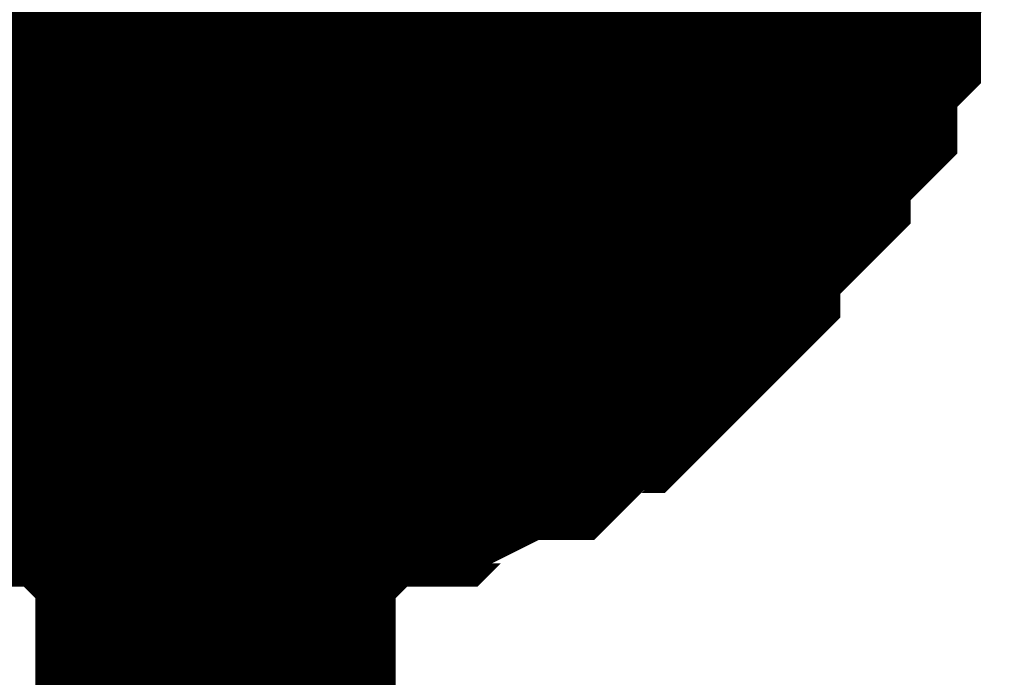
# Model space of a CAD drawing. Header units: inches. Extents: x 0 to 292, y 0 to 193.
# Tile 194 of 256: x 249.229 to 250.048, y 70.391 to 70.938. Entities that reach past the tile are written whole.
import ezdxf

# ---------------------------------------------------------------- set-up
doc = ezdxf.new("R2010")
doc.units = ezdxf.units.IN
doc.layers.add('Sheet', color=255, linetype='Continuous')

msp = doc.modelspace()

# ---------------------------------------------------------------- linework, layer by layer
at = {"layer": 'Sheet'}
for points in [[(249.174, 71.25205, 0.508, 0.508, 1), (249.682, 71.25205, 0.508, 0.508, 1)], [(249.174, 71.12, 0.508, 0.508, 1), (249.682, 71.12, 0.508, 0.508, 1)]]:
    msp.add_lwpolyline(points, format="xyseb", close=True, dxfattribs=at)
for points in [[(249.87877, 71.12308, 0.29972, 0.29972, 0), (249.87877, 71.0841, 0.29972, 0.29972, 0), (249.85928, 71.0646, 0.29972, 0.29972, 0), (249.85928, 71.04511, 0.29972, 0.29972, 0), (249.85928, 71.02562, 0.29972, 0.29972, 0), (249.8398, 71.00613, 0.29972, 0.29972, 0), (249.82032, 70.98664, 0.29972, 0.29972, 0), (249.82032, 70.96715, 0.29972, 0.29972, 0), (249.80083, 70.94766, 0.29972, 0.29972, 0), (249.78135, 70.92817, 0.29972, 0.29972, 0), (249.76187, 70.90868, 0.29972, 0.29972, 0), (249.76187, 70.88918, 0.29972, 0.29972, 0), (249.74238, 70.86969, 0.29972, 0.29972, 0), (249.7229, 70.8502, 0.29972, 0.29972, 0), (249.70342, 70.83071, 0.29972, 0.29972, 0), (249.68393, 70.83071, 0.29972, 0.29972, 0), (249.66445, 70.81122, 0.29972, 0.29972, 0), (249.64496, 70.79173, 0.29972, 0.29972, 0), (249.62548, 70.79173, 0.29972, 0.29972, 0), (249.58651, 70.77224, 0.29972, 0.29972, 0), (249.56703, 70.77224, 0.29972, 0.29972, 0), (249.54755, 70.75275, 0.29972, 0.29972, 0), (249.52806, 70.75275, 0.29972, 0.29972, 0), (249.48909, 70.75275, 0.29972, 0.29972, 0), (249.46961, 70.73326, 0.29972, 0.29972, 0), (249.45013, 70.73326, 0.29972, 0.29972, 0), (249.41116, 70.73326, 0.29972, 0.29972, 0), (249.39168, 70.73326, 0.29972, 0.29972, 0)], [(249.87877, 71.12308, 0.29972, 0.29972, 0), (249.87877, 71.0841, 0.29972, 0.29972, 0), (249.85928, 71.0646, 0.29972, 0.29972, 0), (249.85928, 71.04511, 0.29972, 0.29972, 0), (249.85928, 71.02562, 0.29972, 0.29972, 0), (249.8398, 71.00613, 0.29972, 0.29972, 0), (249.82032, 70.98664, 0.29972, 0.29972, 0), (249.82032, 70.96715, 0.29972, 0.29972, 0), (249.80083, 70.94766, 0.29972, 0.29972, 0), (249.78135, 70.92817, 0.29972, 0.29972, 0), (249.76187, 70.90868, 0.29972, 0.29972, 0), (249.76187, 70.88918, 0.29972, 0.29972, 0), (249.74238, 70.86969, 0.29972, 0.29972, 0), (249.7229, 70.8502, 0.29972, 0.29972, 0), (249.70342, 70.83071, 0.29972, 0.29972, 0), (249.68393, 70.83071, 0.29972, 0.29972, 0), (249.66445, 70.81122, 0.29972, 0.29972, 0), (249.64496, 70.79173, 0.29972, 0.29972, 0), (249.62548, 70.79173, 0.29972, 0.29972, 0), (249.58651, 70.77224, 0.29972, 0.29972, 0), (249.56703, 70.77224, 0.29972, 0.29972, 0), (249.54755, 70.75275, 0.29972, 0.29972, 0), (249.52806, 70.75275, 0.29972, 0.29972, 0), (249.48909, 70.75275, 0.29972, 0.29972, 0), (249.46961, 70.73326, 0.29972, 0.29972, 0), (249.45013, 70.73326, 0.29972, 0.29972, 0), (249.41116, 70.73326, 0.29972, 0.29972, 0), (249.39168, 70.73326, 0.29972, 0.29972, 0)], [(249.87877, 71.12308, 0.29972, 0.29972, 0), (249.87877, 71.0841, 0.29972, 0.29972, 0), (249.85928, 71.0646, 0.29972, 0.29972, 0), (249.85928, 71.04511, 0.29972, 0.29972, 0), (249.85928, 71.02562, 0.29972, 0.29972, 0), (249.8398, 71.00613, 0.29972, 0.29972, 0), (249.82032, 70.98664, 0.29972, 0.29972, 0), (249.82032, 70.96715, 0.29972, 0.29972, 0), (249.80083, 70.94766, 0.29972, 0.29972, 0), (249.78135, 70.92817, 0.29972, 0.29972, 0), (249.76187, 70.90868, 0.29972, 0.29972, 0), (249.76187, 70.88918, 0.29972, 0.29972, 0), (249.74238, 70.86969, 0.29972, 0.29972, 0), (249.7229, 70.8502, 0.29972, 0.29972, 0), (249.70342, 70.83071, 0.29972, 0.29972, 0), (249.68393, 70.83071, 0.29972, 0.29972, 0), (249.66445, 70.81122, 0.29972, 0.29972, 0), (249.64496, 70.79173, 0.29972, 0.29972, 0), (249.62548, 70.79173, 0.29972, 0.29972, 0), (249.58651, 70.77224, 0.29972, 0.29972, 0), (249.56703, 70.77224, 0.29972, 0.29972, 0), (249.54755, 70.75275, 0.29972, 0.29972, 0), (249.52806, 70.75275, 0.29972, 0.29972, 0), (249.48909, 70.75275, 0.29972, 0.29972, 0), (249.46961, 70.73326, 0.29972, 0.29972, 0), (249.45013, 70.73326, 0.29972, 0.29972, 0), (249.41116, 70.73326, 0.29972, 0.29972, 0), (249.39168, 70.73326, 0.29972, 0.29972, 0)], [(249.87877, 71.12308, 0.29972, 0.29972, 0), (249.87877, 71.0841, 0.29972, 0.29972, 0), (249.85928, 71.0646, 0.29972, 0.29972, 0), (249.85928, 71.04511, 0.29972, 0.29972, 0), (249.85928, 71.02562, 0.29972, 0.29972, 0), (249.8398, 71.00613, 0.29972, 0.29972, 0), (249.82032, 70.98664, 0.29972, 0.29972, 0), (249.82032, 70.96715, 0.29972, 0.29972, 0), (249.80083, 70.94766, 0.29972, 0.29972, 0), (249.78135, 70.92817, 0.29972, 0.29972, 0), (249.76187, 70.90868, 0.29972, 0.29972, 0), (249.76187, 70.88918, 0.29972, 0.29972, 0), (249.74238, 70.86969, 0.29972, 0.29972, 0), (249.7229, 70.8502, 0.29972, 0.29972, 0), (249.70342, 70.83071, 0.29972, 0.29972, 0), (249.68393, 70.83071, 0.29972, 0.29972, 0), (249.66445, 70.81122, 0.29972, 0.29972, 0), (249.64496, 70.79173, 0.29972, 0.29972, 0), (249.62548, 70.79173, 0.29972, 0.29972, 0), (249.58651, 70.77224, 0.29972, 0.29972, 0), (249.56703, 70.77224, 0.29972, 0.29972, 0), (249.54755, 70.75275, 0.29972, 0.29972, 0), (249.52806, 70.75275, 0.29972, 0.29972, 0), (249.48909, 70.75275, 0.29972, 0.29972, 0), (249.46961, 70.73326, 0.29972, 0.29972, 0), (249.45013, 70.73326, 0.29972, 0.29972, 0), (249.41116, 70.73326, 0.29972, 0.29972, 0), (249.39168, 70.73326, 0.29972, 0.29972, 0)], [(249.89825, 71.10359, 0.29972, 0.29972, 0), (249.89825, 71.0841, 0.29972, 0.29972, 0), (249.89825, 71.04511, 0.29972, 0.29972, 0), (249.89825, 71.02562, 0.29972, 0.29972, 0), (249.87877, 71.00613, 0.29972, 0.29972, 0), (249.87877, 70.98664, 0.29972, 0.29972, 0), (249.87877, 70.94766, 0.29972, 0.29972, 0), (249.85928, 70.92817, 0.29972, 0.29972, 0), (249.85928, 70.90868, 0.29972, 0.29972, 0), (249.85928, 70.88918, 0.29972, 0.29972, 0), (249.8398, 70.86969, 0.29972, 0.29972, 0), (249.82032, 70.8502, 0.29972, 0.29972, 0), (249.82032, 70.83071, 0.29972, 0.29972, 0), (249.80083, 70.81122, 0.29972, 0.29972, 0), (249.78135, 70.79173, 0.29972, 0.29972, 0), (249.76187, 70.77224, 0.29972, 0.29972, 0), (249.76187, 70.75275, 0.29972, 0.29972, 0), (249.74238, 70.73326, 0.29972, 0.29972, 0), (249.7229, 70.71376, 0.29972, 0.29972, 0), (249.70342, 70.69427, 0.29972, 0.29972, 0), (249.68393, 70.69427, 0.29972, 0.29972, 0), (249.66445, 70.67478, 0.29972, 0.29972, 0), (249.64496, 70.65529, 0.29972, 0.29972, 0), (249.62548, 70.65529, 0.29972, 0.29972, 0), (249.58651, 70.6358, 0.29972, 0.29972, 0), (249.56703, 70.6358, 0.29972, 0.29972, 0), (249.54755, 70.61631, 0.29972, 0.29972, 0), (249.52806, 70.61631, 0.29972, 0.29972, 0), (249.48909, 70.61631, 0.29972, 0.29972, 0), (249.46961, 70.59682, 0.29972, 0.29972, 0), (249.45013, 70.59682, 0.29972, 0.29972, 0), (249.41116, 70.59682, 0.29972, 0.29972, 0), (249.39168, 70.59682, 0.29972, 0.29972, 0)], [(249.39168, 68.56974, 0.29972, 0.29972, 0), (249.39168, 71.10359, 0.29972, 0.29972, 0)], [(249.89825, 71.10359, 0.29972, 0.29972, 0), (249.89825, 71.0841, 0.29972, 0.29972, 0), (249.89825, 71.04511, 0.29972, 0.29972, 0), (249.89825, 71.02562, 0.29972, 0.29972, 0), (249.87877, 71.00613, 0.29972, 0.29972, 0), (249.87877, 70.98664, 0.29972, 0.29972, 0), (249.87877, 70.94766, 0.29972, 0.29972, 0), (249.85928, 70.92817, 0.29972, 0.29972, 0), (249.85928, 70.90868, 0.29972, 0.29972, 0), (249.85928, 70.88918, 0.29972, 0.29972, 0), (249.8398, 70.86969, 0.29972, 0.29972, 0), (249.82032, 70.8502, 0.29972, 0.29972, 0), (249.82032, 70.83071, 0.29972, 0.29972, 0), (249.80083, 70.81122, 0.29972, 0.29972, 0), (249.78135, 70.79173, 0.29972, 0.29972, 0), (249.76187, 70.77224, 0.29972, 0.29972, 0), (249.76187, 70.75275, 0.29972, 0.29972, 0), (249.74238, 70.73326, 0.29972, 0.29972, 0), (249.7229, 70.71376, 0.29972, 0.29972, 0), (249.70342, 70.69427, 0.29972, 0.29972, 0), (249.68393, 70.69427, 0.29972, 0.29972, 0), (249.66445, 70.67478, 0.29972, 0.29972, 0), (249.64496, 70.65529, 0.29972, 0.29972, 0), (249.62548, 70.65529, 0.29972, 0.29972, 0), (249.58651, 70.6358, 0.29972, 0.29972, 0), (249.56703, 70.6358, 0.29972, 0.29972, 0), (249.54755, 70.61631, 0.29972, 0.29972, 0), (249.52806, 70.61631, 0.29972, 0.29972, 0), (249.48909, 70.61631, 0.29972, 0.29972, 0), (249.46961, 70.59682, 0.29972, 0.29972, 0), (249.45013, 70.59682, 0.29972, 0.29972, 0), (249.41116, 70.59682, 0.29972, 0.29972, 0), (249.39168, 70.59682, 0.29972, 0.29972, 0)], [(249.89825, 71.10359, 0.29972, 0.29972, 0), (249.89825, 71.0841, 0.29972, 0.29972, 0), (249.89825, 71.04511, 0.29972, 0.29972, 0), (249.89825, 71.02562, 0.29972, 0.29972, 0), (249.87877, 71.00613, 0.29972, 0.29972, 0), (249.87877, 70.98664, 0.29972, 0.29972, 0), (249.87877, 70.94766, 0.29972, 0.29972, 0), (249.85928, 70.92817, 0.29972, 0.29972, 0), (249.85928, 70.90868, 0.29972, 0.29972, 0), (249.85928, 70.88918, 0.29972, 0.29972, 0), (249.8398, 70.86969, 0.29972, 0.29972, 0), (249.82032, 70.8502, 0.29972, 0.29972, 0), (249.82032, 70.83071, 0.29972, 0.29972, 0), (249.80083, 70.81122, 0.29972, 0.29972, 0), (249.78135, 70.79173, 0.29972, 0.29972, 0), (249.76187, 70.77224, 0.29972, 0.29972, 0), (249.76187, 70.75275, 0.29972, 0.29972, 0), (249.74238, 70.73326, 0.29972, 0.29972, 0), (249.7229, 70.71376, 0.29972, 0.29972, 0), (249.70342, 70.69427, 0.29972, 0.29972, 0), (249.68393, 70.69427, 0.29972, 0.29972, 0), (249.66445, 70.67478, 0.29972, 0.29972, 0), (249.64496, 70.65529, 0.29972, 0.29972, 0), (249.62548, 70.65529, 0.29972, 0.29972, 0), (249.58651, 70.6358, 0.29972, 0.29972, 0), (249.56703, 70.6358, 0.29972, 0.29972, 0), (249.54755, 70.61631, 0.29972, 0.29972, 0), (249.52806, 70.61631, 0.29972, 0.29972, 0), (249.48909, 70.61631, 0.29972, 0.29972, 0), (249.46961, 70.59682, 0.29972, 0.29972, 0), (249.45013, 70.59682, 0.29972, 0.29972, 0), (249.41116, 70.59682, 0.29972, 0.29972, 0), (249.39168, 70.59682, 0.29972, 0.29972, 0)], [(249.89825, 71.10359, 0.29972, 0.29972, 0), (249.89825, 71.0841, 0.29972, 0.29972, 0), (249.89825, 71.04511, 0.29972, 0.29972, 0), (249.89825, 71.02562, 0.29972, 0.29972, 0), (249.87877, 71.00613, 0.29972, 0.29972, 0), (249.87877, 70.98664, 0.29972, 0.29972, 0), (249.87877, 70.94766, 0.29972, 0.29972, 0), (249.85928, 70.92817, 0.29972, 0.29972, 0), (249.85928, 70.90868, 0.29972, 0.29972, 0), (249.85928, 70.88918, 0.29972, 0.29972, 0), (249.8398, 70.86969, 0.29972, 0.29972, 0), (249.82032, 70.8502, 0.29972, 0.29972, 0), (249.82032, 70.83071, 0.29972, 0.29972, 0), (249.80083, 70.81122, 0.29972, 0.29972, 0), (249.78135, 70.79173, 0.29972, 0.29972, 0), (249.76187, 70.77224, 0.29972, 0.29972, 0), (249.76187, 70.75275, 0.29972, 0.29972, 0), (249.74238, 70.73326, 0.29972, 0.29972, 0), (249.7229, 70.71376, 0.29972, 0.29972, 0), (249.70342, 70.69427, 0.29972, 0.29972, 0), (249.68393, 70.69427, 0.29972, 0.29972, 0), (249.66445, 70.67478, 0.29972, 0.29972, 0), (249.64496, 70.65529, 0.29972, 0.29972, 0), (249.62548, 70.65529, 0.29972, 0.29972, 0), (249.58651, 70.6358, 0.29972, 0.29972, 0), (249.56703, 70.6358, 0.29972, 0.29972, 0), (249.54755, 70.61631, 0.29972, 0.29972, 0), (249.52806, 70.61631, 0.29972, 0.29972, 0), (249.48909, 70.61631, 0.29972, 0.29972, 0), (249.46961, 70.59682, 0.29972, 0.29972, 0), (249.45013, 70.59682, 0.29972, 0.29972, 0), (249.41116, 70.59682, 0.29972, 0.29972, 0), (249.39168, 70.59682, 0.29972, 0.29972, 0)], [(249.89825, 71.10359, 0.29972, 0.29972, 0), (249.89825, 71.0841, 0.29972, 0.29972, 0), (249.89825, 71.04511, 0.29972, 0.29972, 0), (249.89825, 71.02562, 0.29972, 0.29972, 0), (249.87877, 71.00613, 0.29972, 0.29972, 0), (249.87877, 70.98664, 0.29972, 0.29972, 0), (249.87877, 70.94766, 0.29972, 0.29972, 0), (249.85928, 70.92817, 0.29972, 0.29972, 0), (249.85928, 70.90868, 0.29972, 0.29972, 0), (249.85928, 70.88918, 0.29972, 0.29972, 0), (249.8398, 70.86969, 0.29972, 0.29972, 0), (249.82032, 70.8502, 0.29972, 0.29972, 0), (249.82032, 70.83071, 0.29972, 0.29972, 0), (249.80083, 70.81122, 0.29972, 0.29972, 0), (249.78135, 70.79173, 0.29972, 0.29972, 0), (249.76187, 70.77224, 0.29972, 0.29972, 0), (249.76187, 70.75275, 0.29972, 0.29972, 0), (249.74238, 70.73326, 0.29972, 0.29972, 0), (249.7229, 70.71376, 0.29972, 0.29972, 0), (249.70342, 70.69427, 0.29972, 0.29972, 0), (249.68393, 70.69427, 0.29972, 0.29972, 0), (249.66445, 70.67478, 0.29972, 0.29972, 0), (249.64496, 70.65529, 0.29972, 0.29972, 0), (249.62548, 70.65529, 0.29972, 0.29972, 0), (249.58651, 70.6358, 0.29972, 0.29972, 0), (249.56703, 70.6358, 0.29972, 0.29972, 0), (249.54755, 70.61631, 0.29972, 0.29972, 0), (249.52806, 70.61631, 0.29972, 0.29972, 0), (249.48909, 70.61631, 0.29972, 0.29972, 0), (249.46961, 70.59682, 0.29972, 0.29972, 0), (249.45013, 70.59682, 0.29972, 0.29972, 0), (249.41116, 70.59682, 0.29972, 0.29972, 0), (249.39168, 70.59682, 0.29972, 0.29972, 0)], [(249.89825, 71.10359, 0.29972, 0.29972, 0), (249.89825, 71.0841, 0.29972, 0.29972, 0), (249.89825, 71.04511, 0.29972, 0.29972, 0), (249.89825, 71.02562, 0.29972, 0.29972, 0), (249.87877, 71.00613, 0.29972, 0.29972, 0), (249.87877, 70.98664, 0.29972, 0.29972, 0), (249.87877, 70.94766, 0.29972, 0.29972, 0), (249.85928, 70.92817, 0.29972, 0.29972, 0), (249.85928, 70.90868, 0.29972, 0.29972, 0), (249.85928, 70.88918, 0.29972, 0.29972, 0), (249.8398, 70.86969, 0.29972, 0.29972, 0), (249.82032, 70.8502, 0.29972, 0.29972, 0), (249.82032, 70.83071, 0.29972, 0.29972, 0), (249.80083, 70.81122, 0.29972, 0.29972, 0), (249.78135, 70.79173, 0.29972, 0.29972, 0), (249.76187, 70.77224, 0.29972, 0.29972, 0), (249.76187, 70.75275, 0.29972, 0.29972, 0), (249.74238, 70.73326, 0.29972, 0.29972, 0), (249.7229, 70.71376, 0.29972, 0.29972, 0), (249.70342, 70.69427, 0.29972, 0.29972, 0), (249.68393, 70.69427, 0.29972, 0.29972, 0), (249.66445, 70.67478, 0.29972, 0.29972, 0), (249.64496, 70.65529, 0.29972, 0.29972, 0), (249.62548, 70.65529, 0.29972, 0.29972, 0), (249.58651, 70.6358, 0.29972, 0.29972, 0), (249.56703, 70.6358, 0.29972, 0.29972, 0), (249.54755, 70.61631, 0.29972, 0.29972, 0), (249.52806, 70.61631, 0.29972, 0.29972, 0), (249.48909, 70.61631, 0.29972, 0.29972, 0), (249.46961, 70.59682, 0.29972, 0.29972, 0), (249.45013, 70.59682, 0.29972, 0.29972, 0), (249.41116, 70.59682, 0.29972, 0.29972, 0), (249.39168, 70.59682, 0.29972, 0.29972, 0)], [(249.89825, 71.10359, 0.29972, 0.29972, 0), (249.89825, 71.0841, 0.29972, 0.29972, 0), (249.89825, 71.04511, 0.29972, 0.29972, 0), (249.89825, 71.02562, 0.29972, 0.29972, 0), (249.87877, 71.00613, 0.29972, 0.29972, 0), (249.87877, 70.98664, 0.29972, 0.29972, 0), (249.87877, 70.94766, 0.29972, 0.29972, 0), (249.85928, 70.92817, 0.29972, 0.29972, 0), (249.85928, 70.90868, 0.29972, 0.29972, 0), (249.85928, 70.88918, 0.29972, 0.29972, 0), (249.8398, 70.86969, 0.29972, 0.29972, 0), (249.82032, 70.8502, 0.29972, 0.29972, 0), (249.82032, 70.83071, 0.29972, 0.29972, 0), (249.80083, 70.81122, 0.29972, 0.29972, 0), (249.78135, 70.79173, 0.29972, 0.29972, 0), (249.76187, 70.77224, 0.29972, 0.29972, 0), (249.76187, 70.75275, 0.29972, 0.29972, 0), (249.74238, 70.73326, 0.29972, 0.29972, 0), (249.7229, 70.71376, 0.29972, 0.29972, 0), (249.70342, 70.69427, 0.29972, 0.29972, 0), (249.68393, 70.69427, 0.29972, 0.29972, 0), (249.66445, 70.67478, 0.29972, 0.29972, 0), (249.64496, 70.65529, 0.29972, 0.29972, 0), (249.62548, 70.65529, 0.29972, 0.29972, 0), (249.58651, 70.6358, 0.29972, 0.29972, 0), (249.56703, 70.6358, 0.29972, 0.29972, 0), (249.54755, 70.61631, 0.29972, 0.29972, 0), (249.52806, 70.61631, 0.29972, 0.29972, 0), (249.48909, 70.61631, 0.29972, 0.29972, 0), (249.46961, 70.59682, 0.29972, 0.29972, 0), (249.45013, 70.59682, 0.29972, 0.29972, 0), (249.41116, 70.59682, 0.29972, 0.29972, 0), (249.39168, 70.59682, 0.29972, 0.29972, 0)], [(249.39168, 70.73326, 0.09906, 0.09906, 0), (249.37219, 70.73326, 0.09906, 0.09906, 0), (249.33322, 70.73326, 0.09906, 0.09906, 0), (249.31374, 70.73326, 0.09906, 0.09906, 0), (249.29426, 70.75275, 0.09906, 0.09906, 0), (249.27477, 70.75275, 0.09906, 0.09906, 0), (249.23581, 70.75275, 0.09906, 0.09906, 0), (249.21632, 70.77224, 0.09906, 0.09906, 0), (249.19684, 70.77224, 0.09906, 0.09906, 0), (249.17735, 70.79173, 0.09906, 0.09906, 0), (249.15787, 70.79173, 0.09906, 0.09906, 0), (249.13839, 70.81122, 0.09906, 0.09906, 0), (249.1189, 70.83071, 0.09906, 0.09906, 0), (249.09942, 70.83071, 0.09906, 0.09906, 0), (249.07994, 70.8502, 0.09906, 0.09906, 0), (249.06045, 70.86969, 0.09906, 0.09906, 0), (249.04097, 70.88918, 0.09906, 0.09906, 0), (249.02148, 70.90868, 0.09906, 0.09906, 0), (249.002, 70.92817, 0.09906, 0.09906, 0), (248.98252, 70.94766, 0.09906, 0.09906, 0), (248.98252, 70.96715, 0.09906, 0.09906, 0), (248.96303, 70.98664, 0.09906, 0.09906, 0), (248.94355, 71.00613, 0.09906, 0.09906, 0)], [(249.39168, 70.73326, 0.09906, 0.09906, 0), (249.37219, 70.73326, 0.09906, 0.09906, 0), (249.33322, 70.73326, 0.09906, 0.09906, 0), (249.31374, 70.73326, 0.09906, 0.09906, 0), (249.29426, 70.75275, 0.09906, 0.09906, 0), (249.27477, 70.75275, 0.09906, 0.09906, 0), (249.23581, 70.75275, 0.09906, 0.09906, 0), (249.21632, 70.77224, 0.09906, 0.09906, 0), (249.19684, 70.77224, 0.09906, 0.09906, 0), (249.17735, 70.79173, 0.09906, 0.09906, 0), (249.15787, 70.79173, 0.09906, 0.09906, 0), (249.13839, 70.81122, 0.09906, 0.09906, 0), (249.1189, 70.83071, 0.09906, 0.09906, 0), (249.09942, 70.83071, 0.09906, 0.09906, 0), (249.07994, 70.8502, 0.09906, 0.09906, 0), (249.06045, 70.86969, 0.09906, 0.09906, 0), (249.04097, 70.88918, 0.09906, 0.09906, 0), (249.02148, 70.90868, 0.09906, 0.09906, 0), (249.002, 70.92817, 0.09906, 0.09906, 0), (248.98252, 70.94766, 0.09906, 0.09906, 0), (248.98252, 70.96715, 0.09906, 0.09906, 0), (248.96303, 70.98664, 0.09906, 0.09906, 0), (248.94355, 71.00613, 0.09906, 0.09906, 0)], [(249.39168, 70.73326, 0.09906, 0.09906, 0), (249.37219, 70.73326, 0.09906, 0.09906, 0), (249.33322, 70.73326, 0.09906, 0.09906, 0), (249.31374, 70.73326, 0.09906, 0.09906, 0), (249.29426, 70.75275, 0.09906, 0.09906, 0), (249.27477, 70.75275, 0.09906, 0.09906, 0), (249.23581, 70.75275, 0.09906, 0.09906, 0), (249.21632, 70.77224, 0.09906, 0.09906, 0), (249.19684, 70.77224, 0.09906, 0.09906, 0), (249.17735, 70.79173, 0.09906, 0.09906, 0), (249.15787, 70.79173, 0.09906, 0.09906, 0), (249.13839, 70.81122, 0.09906, 0.09906, 0), (249.1189, 70.83071, 0.09906, 0.09906, 0), (249.09942, 70.83071, 0.09906, 0.09906, 0), (249.07994, 70.8502, 0.09906, 0.09906, 0), (249.06045, 70.86969, 0.09906, 0.09906, 0), (249.04097, 70.88918, 0.09906, 0.09906, 0), (249.02148, 70.90868, 0.09906, 0.09906, 0), (249.002, 70.92817, 0.09906, 0.09906, 0), (248.98252, 70.94766, 0.09906, 0.09906, 0), (248.98252, 70.96715, 0.09906, 0.09906, 0), (248.96303, 70.98664, 0.09906, 0.09906, 0), (248.94355, 71.00613, 0.09906, 0.09906, 0)], [(249.39168, 70.73326, 0.09906, 0.09906, 0), (249.37219, 70.73326, 0.09906, 0.09906, 0), (249.33322, 70.73326, 0.09906, 0.09906, 0), (249.31374, 70.73326, 0.09906, 0.09906, 0), (249.29426, 70.75275, 0.09906, 0.09906, 0), (249.27477, 70.75275, 0.09906, 0.09906, 0), (249.23581, 70.75275, 0.09906, 0.09906, 0), (249.21632, 70.77224, 0.09906, 0.09906, 0), (249.19684, 70.77224, 0.09906, 0.09906, 0), (249.17735, 70.79173, 0.09906, 0.09906, 0), (249.15787, 70.79173, 0.09906, 0.09906, 0), (249.13839, 70.81122, 0.09906, 0.09906, 0), (249.1189, 70.83071, 0.09906, 0.09906, 0), (249.09942, 70.83071, 0.09906, 0.09906, 0), (249.07994, 70.8502, 0.09906, 0.09906, 0), (249.06045, 70.86969, 0.09906, 0.09906, 0), (249.04097, 70.88918, 0.09906, 0.09906, 0), (249.02148, 70.90868, 0.09906, 0.09906, 0), (249.002, 70.92817, 0.09906, 0.09906, 0), (248.98252, 70.94766, 0.09906, 0.09906, 0), (248.98252, 70.96715, 0.09906, 0.09906, 0), (248.96303, 70.98664, 0.09906, 0.09906, 0), (248.94355, 71.00613, 0.09906, 0.09906, 0)], [(249.87877, 71.00613, 0.09906, 0.09906, 0), (249.87877, 70.98664, 0.09906, 0.09906, 0), (249.87877, 70.94766, 0.09906, 0.09906, 0), (249.85928, 70.92817, 0.09906, 0.09906, 0), (249.85928, 70.90868, 0.09906, 0.09906, 0), (249.85928, 70.88918, 0.09906, 0.09906, 0), (249.8398, 70.86969, 0.09906, 0.09906, 0), (249.82032, 70.8502, 0.09906, 0.09906, 0), (249.82032, 70.83071, 0.09906, 0.09906, 0), (249.80083, 70.81122, 0.09906, 0.09906, 0), (249.78135, 70.79173, 0.09906, 0.09906, 0), (249.76187, 70.77224, 0.09906, 0.09906, 0), (249.76187, 70.75275, 0.09906, 0.09906, 0), (249.74238, 70.73326, 0.09906, 0.09906, 0), (249.7229, 70.71376, 0.09906, 0.09906, 0), (249.70342, 70.69427, 0.09906, 0.09906, 0), (249.68393, 70.69427, 0.09906, 0.09906, 0), (249.66445, 70.67478, 0.09906, 0.09906, 0), (249.64496, 70.65529, 0.09906, 0.09906, 0), (249.62548, 70.65529, 0.09906, 0.09906, 0), (249.58651, 70.6358, 0.09906, 0.09906, 0), (249.56703, 70.6358, 0.09906, 0.09906, 0), (249.54755, 70.61631, 0.09906, 0.09906, 0), (249.52806, 70.61631, 0.09906, 0.09906, 0), (249.48909, 70.61631, 0.09906, 0.09906, 0), (249.46961, 70.59682, 0.09906, 0.09906, 0), (249.45013, 70.59682, 0.09906, 0.09906, 0), (249.41116, 70.59682, 0.09906, 0.09906, 0), (249.39168, 70.59682, 0.09906, 0.09906, 0)], [(249.87877, 71.00613, 0.09906, 0.09906, 0), (249.87877, 70.98664, 0.09906, 0.09906, 0), (249.87877, 70.94766, 0.09906, 0.09906, 0), (249.85928, 70.92817, 0.09906, 0.09906, 0), (249.85928, 70.90868, 0.09906, 0.09906, 0), (249.85928, 70.88918, 0.09906, 0.09906, 0), (249.8398, 70.86969, 0.09906, 0.09906, 0), (249.82032, 70.8502, 0.09906, 0.09906, 0), (249.82032, 70.83071, 0.09906, 0.09906, 0), (249.80083, 70.81122, 0.09906, 0.09906, 0), (249.78135, 70.79173, 0.09906, 0.09906, 0), (249.76187, 70.77224, 0.09906, 0.09906, 0), (249.76187, 70.75275, 0.09906, 0.09906, 0), (249.74238, 70.73326, 0.09906, 0.09906, 0), (249.7229, 70.71376, 0.09906, 0.09906, 0), (249.70342, 70.69427, 0.09906, 0.09906, 0), (249.68393, 70.69427, 0.09906, 0.09906, 0), (249.66445, 70.67478, 0.09906, 0.09906, 0), (249.64496, 70.65529, 0.09906, 0.09906, 0), (249.62548, 70.65529, 0.09906, 0.09906, 0), (249.58651, 70.6358, 0.09906, 0.09906, 0), (249.56703, 70.6358, 0.09906, 0.09906, 0), (249.54755, 70.61631, 0.09906, 0.09906, 0), (249.52806, 70.61631, 0.09906, 0.09906, 0), (249.48909, 70.61631, 0.09906, 0.09906, 0), (249.46961, 70.59682, 0.09906, 0.09906, 0), (249.45013, 70.59682, 0.09906, 0.09906, 0), (249.41116, 70.59682, 0.09906, 0.09906, 0), (249.39168, 70.59682, 0.09906, 0.09906, 0)], [(249.87877, 71.00613, 0.09906, 0.09906, 0), (249.87877, 70.98664, 0.09906, 0.09906, 0), (249.87877, 70.94766, 0.09906, 0.09906, 0), (249.85928, 70.92817, 0.09906, 0.09906, 0), (249.85928, 70.90868, 0.09906, 0.09906, 0), (249.85928, 70.88918, 0.09906, 0.09906, 0), (249.8398, 70.86969, 0.09906, 0.09906, 0), (249.82032, 70.8502, 0.09906, 0.09906, 0), (249.82032, 70.83071, 0.09906, 0.09906, 0), (249.80083, 70.81122, 0.09906, 0.09906, 0), (249.78135, 70.79173, 0.09906, 0.09906, 0), (249.76187, 70.77224, 0.09906, 0.09906, 0), (249.76187, 70.75275, 0.09906, 0.09906, 0), (249.74238, 70.73326, 0.09906, 0.09906, 0), (249.7229, 70.71376, 0.09906, 0.09906, 0), (249.70342, 70.69427, 0.09906, 0.09906, 0), (249.68393, 70.69427, 0.09906, 0.09906, 0), (249.66445, 70.67478, 0.09906, 0.09906, 0), (249.64496, 70.65529, 0.09906, 0.09906, 0), (249.62548, 70.65529, 0.09906, 0.09906, 0), (249.58651, 70.6358, 0.09906, 0.09906, 0), (249.56703, 70.6358, 0.09906, 0.09906, 0), (249.54755, 70.61631, 0.09906, 0.09906, 0), (249.52806, 70.61631, 0.09906, 0.09906, 0), (249.48909, 70.61631, 0.09906, 0.09906, 0), (249.46961, 70.59682, 0.09906, 0.09906, 0), (249.45013, 70.59682, 0.09906, 0.09906, 0), (249.41116, 70.59682, 0.09906, 0.09906, 0), (249.39168, 70.59682, 0.09906, 0.09906, 0)], [(249.8398, 71.00613, 0.09906, 0.09906, 0), (249.82032, 70.98664, 0.09906, 0.09906, 0), (249.82032, 70.96715, 0.09906, 0.09906, 0), (249.80083, 70.94766, 0.09906, 0.09906, 0), (249.78135, 70.92817, 0.09906, 0.09906, 0), (249.76187, 70.90868, 0.09906, 0.09906, 0), (249.76187, 70.88918, 0.09906, 0.09906, 0), (249.74238, 70.86969, 0.09906, 0.09906, 0), (249.7229, 70.8502, 0.09906, 0.09906, 0), (249.70342, 70.83071, 0.09906, 0.09906, 0), (249.68393, 70.83071, 0.09906, 0.09906, 0), (249.66445, 70.81122, 0.09906, 0.09906, 0), (249.64496, 70.79173, 0.09906, 0.09906, 0), (249.62548, 70.79173, 0.09906, 0.09906, 0), (249.58651, 70.77224, 0.09906, 0.09906, 0), (249.56703, 70.77224, 0.09906, 0.09906, 0), (249.54755, 70.75275, 0.09906, 0.09906, 0), (249.52806, 70.75275, 0.09906, 0.09906, 0), (249.48909, 70.75275, 0.09906, 0.09906, 0), (249.46961, 70.73326, 0.09906, 0.09906, 0), (249.45013, 70.73326, 0.09906, 0.09906, 0), (249.41116, 70.73326, 0.09906, 0.09906, 0), (249.39168, 70.73326, 0.09906, 0.09906, 0)], [(249.87877, 71.00613, 0.09906, 0.09906, 0), (249.87877, 70.98664, 0.09906, 0.09906, 0), (249.87877, 70.94766, 0.09906, 0.09906, 0), (249.85928, 70.92817, 0.09906, 0.09906, 0), (249.85928, 70.90868, 0.09906, 0.09906, 0), (249.85928, 70.88918, 0.09906, 0.09906, 0), (249.8398, 70.86969, 0.09906, 0.09906, 0), (249.82032, 70.8502, 0.09906, 0.09906, 0), (249.82032, 70.83071, 0.09906, 0.09906, 0), (249.80083, 70.81122, 0.09906, 0.09906, 0), (249.78135, 70.79173, 0.09906, 0.09906, 0), (249.76187, 70.77224, 0.09906, 0.09906, 0), (249.76187, 70.75275, 0.09906, 0.09906, 0), (249.74238, 70.73326, 0.09906, 0.09906, 0), (249.7229, 70.71376, 0.09906, 0.09906, 0), (249.70342, 70.69427, 0.09906, 0.09906, 0), (249.68393, 70.69427, 0.09906, 0.09906, 0), (249.66445, 70.67478, 0.09906, 0.09906, 0), (249.64496, 70.65529, 0.09906, 0.09906, 0), (249.62548, 70.65529, 0.09906, 0.09906, 0), (249.58651, 70.6358, 0.09906, 0.09906, 0), (249.56703, 70.6358, 0.09906, 0.09906, 0), (249.54755, 70.61631, 0.09906, 0.09906, 0), (249.52806, 70.61631, 0.09906, 0.09906, 0), (249.48909, 70.61631, 0.09906, 0.09906, 0), (249.46961, 70.59682, 0.09906, 0.09906, 0), (249.45013, 70.59682, 0.09906, 0.09906, 0), (249.41116, 70.59682, 0.09906, 0.09906, 0), (249.39168, 70.59682, 0.09906, 0.09906, 0)], [(249.8398, 71.00613, 0.09906, 0.09906, 0), (249.82032, 70.98664, 0.09906, 0.09906, 0), (249.82032, 70.96715, 0.09906, 0.09906, 0), (249.80083, 70.94766, 0.09906, 0.09906, 0), (249.78135, 70.92817, 0.09906, 0.09906, 0), (249.76187, 70.90868, 0.09906, 0.09906, 0), (249.76187, 70.88918, 0.09906, 0.09906, 0), (249.74238, 70.86969, 0.09906, 0.09906, 0), (249.7229, 70.8502, 0.09906, 0.09906, 0), (249.70342, 70.83071, 0.09906, 0.09906, 0), (249.68393, 70.83071, 0.09906, 0.09906, 0), (249.66445, 70.81122, 0.09906, 0.09906, 0), (249.64496, 70.79173, 0.09906, 0.09906, 0), (249.62548, 70.79173, 0.09906, 0.09906, 0), (249.58651, 70.77224, 0.09906, 0.09906, 0), (249.56703, 70.77224, 0.09906, 0.09906, 0), (249.54755, 70.75275, 0.09906, 0.09906, 0), (249.52806, 70.75275, 0.09906, 0.09906, 0), (249.48909, 70.75275, 0.09906, 0.09906, 0), (249.46961, 70.73326, 0.09906, 0.09906, 0), (249.45013, 70.73326, 0.09906, 0.09906, 0), (249.41116, 70.73326, 0.09906, 0.09906, 0), (249.39168, 70.73326, 0.09906, 0.09906, 0)], [(249.87877, 71.00613, 0.09906, 0.09906, 0), (249.87877, 70.98664, 0.09906, 0.09906, 0), (249.87877, 70.94766, 0.09906, 0.09906, 0), (249.85928, 70.92817, 0.09906, 0.09906, 0), (249.85928, 70.90868, 0.09906, 0.09906, 0), (249.85928, 70.88918, 0.09906, 0.09906, 0), (249.8398, 70.86969, 0.09906, 0.09906, 0), (249.82032, 70.8502, 0.09906, 0.09906, 0), (249.82032, 70.83071, 0.09906, 0.09906, 0), (249.80083, 70.81122, 0.09906, 0.09906, 0), (249.78135, 70.79173, 0.09906, 0.09906, 0), (249.76187, 70.77224, 0.09906, 0.09906, 0), (249.76187, 70.75275, 0.09906, 0.09906, 0), (249.74238, 70.73326, 0.09906, 0.09906, 0), (249.7229, 70.71376, 0.09906, 0.09906, 0), (249.70342, 70.69427, 0.09906, 0.09906, 0), (249.68393, 70.69427, 0.09906, 0.09906, 0), (249.66445, 70.67478, 0.09906, 0.09906, 0), (249.64496, 70.65529, 0.09906, 0.09906, 0), (249.62548, 70.65529, 0.09906, 0.09906, 0), (249.58651, 70.6358, 0.09906, 0.09906, 0), (249.56703, 70.6358, 0.09906, 0.09906, 0), (249.54755, 70.61631, 0.09906, 0.09906, 0), (249.52806, 70.61631, 0.09906, 0.09906, 0), (249.48909, 70.61631, 0.09906, 0.09906, 0), (249.46961, 70.59682, 0.09906, 0.09906, 0), (249.45013, 70.59682, 0.09906, 0.09906, 0), (249.41116, 70.59682, 0.09906, 0.09906, 0), (249.39168, 70.59682, 0.09906, 0.09906, 0)], [(249.87877, 71.00613, 0.09906, 0.09906, 0), (249.87877, 70.98664, 0.09906, 0.09906, 0), (249.87877, 70.94766, 0.09906, 0.09906, 0), (249.85928, 70.92817, 0.09906, 0.09906, 0), (249.85928, 70.90868, 0.09906, 0.09906, 0), (249.85928, 70.88918, 0.09906, 0.09906, 0), (249.8398, 70.86969, 0.09906, 0.09906, 0), (249.82032, 70.8502, 0.09906, 0.09906, 0), (249.82032, 70.83071, 0.09906, 0.09906, 0), (249.80083, 70.81122, 0.09906, 0.09906, 0), (249.78135, 70.79173, 0.09906, 0.09906, 0), (249.76187, 70.77224, 0.09906, 0.09906, 0), (249.76187, 70.75275, 0.09906, 0.09906, 0), (249.74238, 70.73326, 0.09906, 0.09906, 0), (249.7229, 70.71376, 0.09906, 0.09906, 0), (249.70342, 70.69427, 0.09906, 0.09906, 0), (249.68393, 70.69427, 0.09906, 0.09906, 0), (249.66445, 70.67478, 0.09906, 0.09906, 0), (249.64496, 70.65529, 0.09906, 0.09906, 0), (249.62548, 70.65529, 0.09906, 0.09906, 0), (249.58651, 70.6358, 0.09906, 0.09906, 0), (249.56703, 70.6358, 0.09906, 0.09906, 0), (249.54755, 70.61631, 0.09906, 0.09906, 0), (249.52806, 70.61631, 0.09906, 0.09906, 0), (249.48909, 70.61631, 0.09906, 0.09906, 0), (249.46961, 70.59682, 0.09906, 0.09906, 0), (249.45013, 70.59682, 0.09906, 0.09906, 0), (249.41116, 70.59682, 0.09906, 0.09906, 0), (249.39168, 70.59682, 0.09906, 0.09906, 0)], [(249.8398, 71.00613, 0.09906, 0.09906, 0), (249.82032, 70.98664, 0.09906, 0.09906, 0), (249.82032, 70.96715, 0.09906, 0.09906, 0), (249.80083, 70.94766, 0.09906, 0.09906, 0), (249.78135, 70.92817, 0.09906, 0.09906, 0), (249.76187, 70.90868, 0.09906, 0.09906, 0), (249.76187, 70.88918, 0.09906, 0.09906, 0), (249.74238, 70.86969, 0.09906, 0.09906, 0), (249.7229, 70.8502, 0.09906, 0.09906, 0), (249.70342, 70.83071, 0.09906, 0.09906, 0), (249.68393, 70.83071, 0.09906, 0.09906, 0), (249.66445, 70.81122, 0.09906, 0.09906, 0), (249.64496, 70.79173, 0.09906, 0.09906, 0), (249.62548, 70.79173, 0.09906, 0.09906, 0), (249.58651, 70.77224, 0.09906, 0.09906, 0), (249.56703, 70.77224, 0.09906, 0.09906, 0), (249.54755, 70.75275, 0.09906, 0.09906, 0), (249.52806, 70.75275, 0.09906, 0.09906, 0), (249.48909, 70.75275, 0.09906, 0.09906, 0), (249.46961, 70.73326, 0.09906, 0.09906, 0), (249.45013, 70.73326, 0.09906, 0.09906, 0), (249.41116, 70.73326, 0.09906, 0.09906, 0), (249.39168, 70.73326, 0.09906, 0.09906, 0)], [(249.87877, 71.00613, 0.09906, 0.09906, 0), (249.87877, 70.98664, 0.09906, 0.09906, 0), (249.87877, 70.94766, 0.09906, 0.09906, 0), (249.85928, 70.92817, 0.09906, 0.09906, 0), (249.85928, 70.90868, 0.09906, 0.09906, 0), (249.85928, 70.88918, 0.09906, 0.09906, 0), (249.8398, 70.86969, 0.09906, 0.09906, 0), (249.82032, 70.8502, 0.09906, 0.09906, 0), (249.82032, 70.83071, 0.09906, 0.09906, 0), (249.80083, 70.81122, 0.09906, 0.09906, 0), (249.78135, 70.79173, 0.09906, 0.09906, 0), (249.76187, 70.77224, 0.09906, 0.09906, 0), (249.76187, 70.75275, 0.09906, 0.09906, 0), (249.74238, 70.73326, 0.09906, 0.09906, 0), (249.7229, 70.71376, 0.09906, 0.09906, 0), (249.70342, 70.69427, 0.09906, 0.09906, 0), (249.68393, 70.69427, 0.09906, 0.09906, 0), (249.66445, 70.67478, 0.09906, 0.09906, 0), (249.64496, 70.65529, 0.09906, 0.09906, 0), (249.62548, 70.65529, 0.09906, 0.09906, 0), (249.58651, 70.6358, 0.09906, 0.09906, 0), (249.56703, 70.6358, 0.09906, 0.09906, 0), (249.54755, 70.61631, 0.09906, 0.09906, 0), (249.52806, 70.61631, 0.09906, 0.09906, 0), (249.48909, 70.61631, 0.09906, 0.09906, 0), (249.46961, 70.59682, 0.09906, 0.09906, 0), (249.45013, 70.59682, 0.09906, 0.09906, 0), (249.41116, 70.59682, 0.09906, 0.09906, 0), (249.39168, 70.59682, 0.09906, 0.09906, 0)], [(249.8398, 71.00613, 0.09906, 0.09906, 0), (249.82032, 70.98664, 0.09906, 0.09906, 0), (249.82032, 70.96715, 0.09906, 0.09906, 0), (249.80083, 70.94766, 0.09906, 0.09906, 0), (249.78135, 70.92817, 0.09906, 0.09906, 0), (249.76187, 70.90868, 0.09906, 0.09906, 0), (249.76187, 70.88918, 0.09906, 0.09906, 0), (249.74238, 70.86969, 0.09906, 0.09906, 0), (249.7229, 70.8502, 0.09906, 0.09906, 0), (249.70342, 70.83071, 0.09906, 0.09906, 0), (249.68393, 70.83071, 0.09906, 0.09906, 0), (249.66445, 70.81122, 0.09906, 0.09906, 0), (249.64496, 70.79173, 0.09906, 0.09906, 0), (249.62548, 70.79173, 0.09906, 0.09906, 0), (249.58651, 70.77224, 0.09906, 0.09906, 0), (249.56703, 70.77224, 0.09906, 0.09906, 0), (249.54755, 70.75275, 0.09906, 0.09906, 0), (249.52806, 70.75275, 0.09906, 0.09906, 0), (249.48909, 70.75275, 0.09906, 0.09906, 0), (249.46961, 70.73326, 0.09906, 0.09906, 0), (249.45013, 70.73326, 0.09906, 0.09906, 0), (249.41116, 70.73326, 0.09906, 0.09906, 0), (249.39168, 70.73326, 0.09906, 0.09906, 0)], [(249.39168, 70.73326, 0.29972, 0.29972, 0), (249.37219, 70.73326, 0.29972, 0.29972, 0), (249.33322, 70.73326, 0.29972, 0.29972, 0), (249.31374, 70.73326, 0.29972, 0.29972, 0), (249.29426, 70.75275, 0.29972, 0.29972, 0), (249.27477, 70.75275, 0.29972, 0.29972, 0), (249.23581, 70.75275, 0.29972, 0.29972, 0), (249.21632, 70.77224, 0.29972, 0.29972, 0), (249.19684, 70.77224, 0.29972, 0.29972, 0), (249.17735, 70.79173, 0.29972, 0.29972, 0), (249.15787, 70.79173, 0.29972, 0.29972, 0), (249.13839, 70.81122, 0.29972, 0.29972, 0), (249.1189, 70.83071, 0.29972, 0.29972, 0), (249.09942, 70.83071, 0.29972, 0.29972, 0), (249.07994, 70.8502, 0.29972, 0.29972, 0), (249.06045, 70.86969, 0.29972, 0.29972, 0)], [(249.39168, 70.73326, 0.29972, 0.29972, 0), (249.37219, 70.73326, 0.29972, 0.29972, 0), (249.33322, 70.73326, 0.29972, 0.29972, 0), (249.31374, 70.73326, 0.29972, 0.29972, 0), (249.29426, 70.75275, 0.29972, 0.29972, 0), (249.27477, 70.75275, 0.29972, 0.29972, 0), (249.23581, 70.75275, 0.29972, 0.29972, 0), (249.21632, 70.77224, 0.29972, 0.29972, 0), (249.19684, 70.77224, 0.29972, 0.29972, 0), (249.17735, 70.79173, 0.29972, 0.29972, 0), (249.15787, 70.79173, 0.29972, 0.29972, 0), (249.13839, 70.81122, 0.29972, 0.29972, 0), (249.1189, 70.83071, 0.29972, 0.29972, 0), (249.09942, 70.83071, 0.29972, 0.29972, 0), (249.07994, 70.8502, 0.29972, 0.29972, 0), (249.06045, 70.86969, 0.29972, 0.29972, 0)], [(249.39168, 70.73326, 0.29972, 0.29972, 0), (249.37219, 70.73326, 0.29972, 0.29972, 0), (249.33322, 70.73326, 0.29972, 0.29972, 0), (249.31374, 70.73326, 0.29972, 0.29972, 0), (249.29426, 70.75275, 0.29972, 0.29972, 0), (249.27477, 70.75275, 0.29972, 0.29972, 0), (249.23581, 70.75275, 0.29972, 0.29972, 0), (249.21632, 70.77224, 0.29972, 0.29972, 0), (249.19684, 70.77224, 0.29972, 0.29972, 0), (249.17735, 70.79173, 0.29972, 0.29972, 0), (249.15787, 70.79173, 0.29972, 0.29972, 0), (249.13839, 70.81122, 0.29972, 0.29972, 0), (249.1189, 70.83071, 0.29972, 0.29972, 0), (249.09942, 70.83071, 0.29972, 0.29972, 0), (249.07994, 70.8502, 0.29972, 0.29972, 0), (249.06045, 70.86969, 0.29972, 0.29972, 0)], [(249.39168, 70.73326, 0.29972, 0.29972, 0), (249.37219, 70.73326, 0.29972, 0.29972, 0), (249.33322, 70.73326, 0.29972, 0.29972, 0), (249.31374, 70.73326, 0.29972, 0.29972, 0), (249.29426, 70.75275, 0.29972, 0.29972, 0), (249.27477, 70.75275, 0.29972, 0.29972, 0), (249.23581, 70.75275, 0.29972, 0.29972, 0), (249.21632, 70.77224, 0.29972, 0.29972, 0), (249.19684, 70.77224, 0.29972, 0.29972, 0), (249.17735, 70.79173, 0.29972, 0.29972, 0), (249.15787, 70.79173, 0.29972, 0.29972, 0), (249.13839, 70.81122, 0.29972, 0.29972, 0), (249.1189, 70.83071, 0.29972, 0.29972, 0), (249.09942, 70.83071, 0.29972, 0.29972, 0), (249.07994, 70.8502, 0.29972, 0.29972, 0), (249.06045, 70.86969, 0.29972, 0.29972, 0)], [(249.39168, 70.59682, 0.29972, 0.29972, 0), (249.37219, 70.59682, 0.29972, 0.29972, 0), (249.33322, 70.59682, 0.29972, 0.29972, 0), (249.31374, 70.59682, 0.29972, 0.29972, 0), (249.29426, 70.61631, 0.29972, 0.29972, 0), (249.27477, 70.61631, 0.29972, 0.29972, 0), (249.23581, 70.61631, 0.29972, 0.29972, 0), (249.21632, 70.6358, 0.29972, 0.29972, 0), (249.19684, 70.6358, 0.29972, 0.29972, 0), (249.17735, 70.65529, 0.29972, 0.29972, 0), (249.15787, 70.65529, 0.29972, 0.29972, 0), (249.13839, 70.67478, 0.29972, 0.29972, 0), (249.1189, 70.69427, 0.29972, 0.29972, 0), (249.09942, 70.69427, 0.29972, 0.29972, 0), (249.07994, 70.71376, 0.29972, 0.29972, 0), (249.06045, 70.73326, 0.29972, 0.29972, 0)], [(249.39168, 70.59682, 0.29972, 0.29972, 0), (249.37219, 70.59682, 0.29972, 0.29972, 0), (249.33322, 70.59682, 0.29972, 0.29972, 0), (249.31374, 70.59682, 0.29972, 0.29972, 0), (249.29426, 70.61631, 0.29972, 0.29972, 0), (249.27477, 70.61631, 0.29972, 0.29972, 0), (249.23581, 70.61631, 0.29972, 0.29972, 0), (249.21632, 70.6358, 0.29972, 0.29972, 0), (249.19684, 70.6358, 0.29972, 0.29972, 0), (249.17735, 70.65529, 0.29972, 0.29972, 0), (249.15787, 70.65529, 0.29972, 0.29972, 0), (249.13839, 70.67478, 0.29972, 0.29972, 0), (249.1189, 70.69427, 0.29972, 0.29972, 0), (249.09942, 70.69427, 0.29972, 0.29972, 0), (249.07994, 70.71376, 0.29972, 0.29972, 0), (249.06045, 70.73326, 0.29972, 0.29972, 0)], [(249.39168, 70.59682, 0.29972, 0.29972, 0), (249.37219, 70.59682, 0.29972, 0.29972, 0), (249.33322, 70.59682, 0.29972, 0.29972, 0), (249.31374, 70.59682, 0.29972, 0.29972, 0), (249.29426, 70.61631, 0.29972, 0.29972, 0), (249.27477, 70.61631, 0.29972, 0.29972, 0), (249.23581, 70.61631, 0.29972, 0.29972, 0), (249.21632, 70.6358, 0.29972, 0.29972, 0), (249.19684, 70.6358, 0.29972, 0.29972, 0), (249.17735, 70.65529, 0.29972, 0.29972, 0), (249.15787, 70.65529, 0.29972, 0.29972, 0), (249.13839, 70.67478, 0.29972, 0.29972, 0), (249.1189, 70.69427, 0.29972, 0.29972, 0), (249.09942, 70.69427, 0.29972, 0.29972, 0), (249.07994, 70.71376, 0.29972, 0.29972, 0), (249.06045, 70.73326, 0.29972, 0.29972, 0)], [(249.39168, 70.59682, 0.29972, 0.29972, 0), (249.37219, 70.59682, 0.29972, 0.29972, 0), (249.33322, 70.59682, 0.29972, 0.29972, 0), (249.31374, 70.59682, 0.29972, 0.29972, 0), (249.29426, 70.61631, 0.29972, 0.29972, 0), (249.27477, 70.61631, 0.29972, 0.29972, 0), (249.23581, 70.61631, 0.29972, 0.29972, 0), (249.21632, 70.6358, 0.29972, 0.29972, 0), (249.19684, 70.6358, 0.29972, 0.29972, 0), (249.17735, 70.65529, 0.29972, 0.29972, 0), (249.15787, 70.65529, 0.29972, 0.29972, 0), (249.13839, 70.67478, 0.29972, 0.29972, 0), (249.1189, 70.69427, 0.29972, 0.29972, 0), (249.09942, 70.69427, 0.29972, 0.29972, 0), (249.07994, 70.71376, 0.29972, 0.29972, 0), (249.06045, 70.73326, 0.29972, 0.29972, 0)], [(249.39168, 70.59682, 0.29972, 0.29972, 0), (249.37219, 70.59682, 0.29972, 0.29972, 0), (249.33322, 70.59682, 0.29972, 0.29972, 0), (249.31374, 70.59682, 0.29972, 0.29972, 0), (249.29426, 70.61631, 0.29972, 0.29972, 0), (249.27477, 70.61631, 0.29972, 0.29972, 0), (249.23581, 70.61631, 0.29972, 0.29972, 0), (249.21632, 70.6358, 0.29972, 0.29972, 0), (249.19684, 70.6358, 0.29972, 0.29972, 0), (249.17735, 70.65529, 0.29972, 0.29972, 0), (249.15787, 70.65529, 0.29972, 0.29972, 0), (249.13839, 70.67478, 0.29972, 0.29972, 0), (249.1189, 70.69427, 0.29972, 0.29972, 0), (249.09942, 70.69427, 0.29972, 0.29972, 0), (249.07994, 70.71376, 0.29972, 0.29972, 0), (249.06045, 70.73326, 0.29972, 0.29972, 0)], [(249.39168, 70.59682, 0.29972, 0.29972, 0), (249.37219, 70.59682, 0.29972, 0.29972, 0), (249.33322, 70.59682, 0.29972, 0.29972, 0), (249.31374, 70.59682, 0.29972, 0.29972, 0), (249.29426, 70.61631, 0.29972, 0.29972, 0), (249.27477, 70.61631, 0.29972, 0.29972, 0), (249.23581, 70.61631, 0.29972, 0.29972, 0), (249.21632, 70.6358, 0.29972, 0.29972, 0), (249.19684, 70.6358, 0.29972, 0.29972, 0), (249.17735, 70.65529, 0.29972, 0.29972, 0), (249.15787, 70.65529, 0.29972, 0.29972, 0), (249.13839, 70.67478, 0.29972, 0.29972, 0), (249.1189, 70.69427, 0.29972, 0.29972, 0), (249.09942, 70.69427, 0.29972, 0.29972, 0), (249.07994, 70.71376, 0.29972, 0.29972, 0), (249.06045, 70.73326, 0.29972, 0.29972, 0)], [(249.39168, 70.59682, 0.29972, 0.29972, 0), (249.37219, 70.59682, 0.29972, 0.29972, 0), (249.33322, 70.59682, 0.29972, 0.29972, 0), (249.31374, 70.59682, 0.29972, 0.29972, 0), (249.29426, 70.61631, 0.29972, 0.29972, 0), (249.27477, 70.61631, 0.29972, 0.29972, 0), (249.23581, 70.61631, 0.29972, 0.29972, 0), (249.21632, 70.6358, 0.29972, 0.29972, 0), (249.19684, 70.6358, 0.29972, 0.29972, 0), (249.17735, 70.65529, 0.29972, 0.29972, 0), (249.15787, 70.65529, 0.29972, 0.29972, 0), (249.13839, 70.67478, 0.29972, 0.29972, 0), (249.1189, 70.69427, 0.29972, 0.29972, 0), (249.09942, 70.69427, 0.29972, 0.29972, 0), (249.07994, 70.71376, 0.29972, 0.29972, 0), (249.06045, 70.73326, 0.29972, 0.29972, 0)], [(249.39168, 70.59682, 0.09906, 0.09906, 0), (249.37219, 70.59682, 0.09906, 0.09906, 0), (249.33322, 70.59682, 0.09906, 0.09906, 0), (249.31374, 70.59682, 0.09906, 0.09906, 0), (249.29426, 70.61631, 0.09906, 0.09906, 0), (249.27477, 70.61631, 0.09906, 0.09906, 0), (249.23581, 70.61631, 0.09906, 0.09906, 0), (249.21632, 70.6358, 0.09906, 0.09906, 0), (249.19684, 70.6358, 0.09906, 0.09906, 0), (249.17735, 70.65529, 0.09906, 0.09906, 0)], [(249.39168, 70.59682, 0.09906, 0.09906, 0), (249.37219, 70.59682, 0.09906, 0.09906, 0), (249.33322, 70.59682, 0.09906, 0.09906, 0), (249.31374, 70.59682, 0.09906, 0.09906, 0), (249.29426, 70.61631, 0.09906, 0.09906, 0), (249.27477, 70.61631, 0.09906, 0.09906, 0), (249.23581, 70.61631, 0.09906, 0.09906, 0), (249.21632, 70.6358, 0.09906, 0.09906, 0), (249.19684, 70.6358, 0.09906, 0.09906, 0), (249.17735, 70.65529, 0.09906, 0.09906, 0)], [(249.39168, 70.59682, 0.09906, 0.09906, 0), (249.37219, 70.59682, 0.09906, 0.09906, 0), (249.33322, 70.59682, 0.09906, 0.09906, 0), (249.31374, 70.59682, 0.09906, 0.09906, 0), (249.29426, 70.61631, 0.09906, 0.09906, 0), (249.27477, 70.61631, 0.09906, 0.09906, 0), (249.23581, 70.61631, 0.09906, 0.09906, 0), (249.21632, 70.6358, 0.09906, 0.09906, 0), (249.19684, 70.6358, 0.09906, 0.09906, 0), (249.17735, 70.65529, 0.09906, 0.09906, 0)], [(249.39168, 70.59682, 0.09906, 0.09906, 0), (249.37219, 70.59682, 0.09906, 0.09906, 0), (249.33322, 70.59682, 0.09906, 0.09906, 0), (249.31374, 70.59682, 0.09906, 0.09906, 0), (249.29426, 70.61631, 0.09906, 0.09906, 0), (249.27477, 70.61631, 0.09906, 0.09906, 0), (249.23581, 70.61631, 0.09906, 0.09906, 0), (249.21632, 70.6358, 0.09906, 0.09906, 0), (249.19684, 70.6358, 0.09906, 0.09906, 0), (249.17735, 70.65529, 0.09906, 0.09906, 0)], [(249.39168, 70.59682, 0.09906, 0.09906, 0), (249.37219, 70.59682, 0.09906, 0.09906, 0), (249.33322, 70.59682, 0.09906, 0.09906, 0), (249.31374, 70.59682, 0.09906, 0.09906, 0), (249.29426, 70.61631, 0.09906, 0.09906, 0), (249.27477, 70.61631, 0.09906, 0.09906, 0), (249.23581, 70.61631, 0.09906, 0.09906, 0), (249.21632, 70.6358, 0.09906, 0.09906, 0), (249.19684, 70.6358, 0.09906, 0.09906, 0), (249.17735, 70.65529, 0.09906, 0.09906, 0)], [(249.39168, 70.59682, 0.09906, 0.09906, 0), (249.37219, 70.59682, 0.09906, 0.09906, 0), (249.33322, 70.59682, 0.09906, 0.09906, 0), (249.31374, 70.59682, 0.09906, 0.09906, 0), (249.29426, 70.61631, 0.09906, 0.09906, 0), (249.27477, 70.61631, 0.09906, 0.09906, 0), (249.23581, 70.61631, 0.09906, 0.09906, 0), (249.21632, 70.6358, 0.09906, 0.09906, 0), (249.19684, 70.6358, 0.09906, 0.09906, 0), (249.17735, 70.65529, 0.09906, 0.09906, 0)], [(249.39168, 70.59682, 0.09906, 0.09906, 0), (249.37219, 70.59682, 0.09906, 0.09906, 0), (249.33322, 70.59682, 0.09906, 0.09906, 0), (249.31374, 70.59682, 0.09906, 0.09906, 0), (249.29426, 70.61631, 0.09906, 0.09906, 0), (249.27477, 70.61631, 0.09906, 0.09906, 0), (249.23581, 70.61631, 0.09906, 0.09906, 0), (249.21632, 70.6358, 0.09906, 0.09906, 0), (249.19684, 70.6358, 0.09906, 0.09906, 0), (249.17735, 70.65529, 0.09906, 0.09906, 0)]]:
    msp.add_lwpolyline(points, format="xyseb", dxfattribs=at)

doc.saveas('drawing.dxf')
